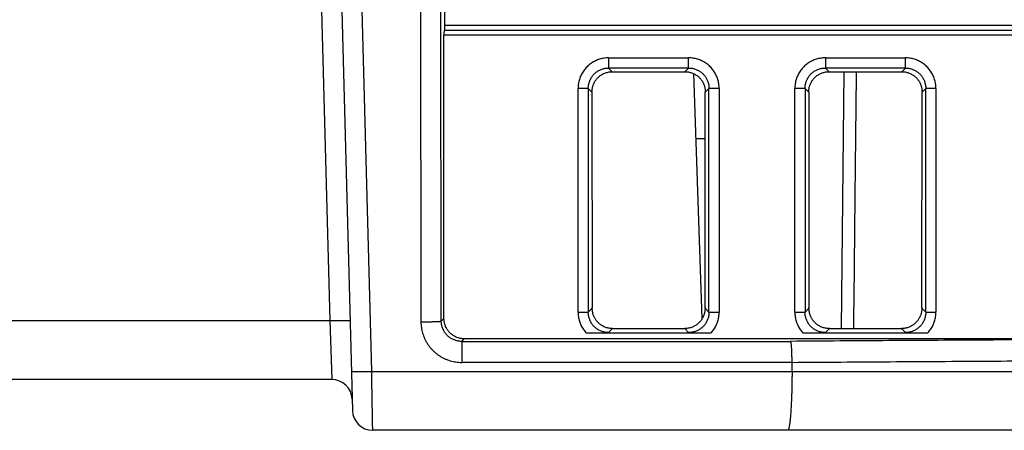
# Model space of a CAD drawing. Header units: inches. Extents: x 0 to 34, y 0 to 22.
# Tile 4 of 93: x 15.7 to 16.7, y 3.5 to 3.9. Entities that reach past the tile are written whole.
import ezdxf

# ---------------------------------------------------------------- set-up
doc = ezdxf.new("R2010")
doc.units = ezdxf.units.IN
doc.header["$LTSCALE"] = 1.87
doc.header["$MEASUREMENT"] = 0
doc.layers.get('0').update_dxf_attribs({"linetype": 'CONTINUOUS'})

msp = doc.modelspace()

# ---------------------------------------------------------------- linework, layer by layer
at = {"color": 7, "linetype": 'CONTINUOUS'}
for p, q in [((15.97284, 4.46389), (15.99567, 3.5918)), ((15.99283, 4.46389), (16.01798, 3.50337)), ((16.03696, 3.5418), (16.01281, 4.46389)), ((16.08378, 4.46389), (16.08538, 3.59054)), ((16.10535, 3.59125), (16.10375, 4.46389)), ((16.10849, 4.22889), (16.10849, 3.88224)), ((16.10849, 3.88224), (18.51252, 3.88224)), ((16.10796, 3.59387), (16.10796, 3.87224)), ((18.51304, 3.87224), (16.10796, 3.87224)), ((16.10823, 3.87724), (18.51278, 3.87724)), ((16.26979, 3.85004), (16.34842, 3.85004)), ((16.26979, 3.85004), (16.26979, 3.84005)), ((16.34843, 3.84005), (16.34843, 3.85004)), ((16.48279, 3.85004), (16.56142, 3.85004)), ((16.48279, 3.85004), (16.48279, 3.84005)), ((16.56143, 3.84005), (16.56143, 3.85004)), ((16.27339, 3.83645), (16.26979, 3.84005)), ((16.34843, 3.84005), (16.26979, 3.84005)), ((16.27339, 3.83645), (16.34483, 3.83645)), ((16.34843, 3.84005), (16.34483, 3.83645)), ((16.36177, 3.59377), (16.35336, 3.83452)), ((16.56143, 3.84005), (16.48279, 3.84005)), ((16.48639, 3.83645), (16.48279, 3.84005)), ((16.48639, 3.83645), (16.55783, 3.83645)), ((16.50081, 3.83645), (16.49825, 3.58389)), ((16.56143, 3.84005), (16.55783, 3.83645)), ((16.23981, 3.59998), (16.23981, 3.82006)), ((16.2498, 3.82006), (16.23981, 3.82006)), ((16.2498, 3.82006), (16.25342, 3.81644)), ((16.2498, 3.82006), (16.2498, 3.59998)), ((16.25342, 3.81644), (16.25368, 3.60386)), ((16.36454, 3.60386), (16.36479, 3.81644)), ((16.36479, 3.81644), (16.36841, 3.82006)), ((16.37841, 3.82006), (16.36841, 3.82006)), ((16.36841, 3.59998), (16.36841, 3.82006)), ((16.37841, 3.82006), (16.37841, 3.59998)), ((16.4628, 3.82006), (16.45281, 3.82006)), ((16.45281, 3.59998), (16.45281, 3.82006)), ((16.4628, 3.82006), (16.46642, 3.81644)), ((16.4628, 3.82006), (16.4628, 3.59998)), ((16.46642, 3.81644), (16.46668, 3.60386)), ((16.57754, 3.60386), (16.57779, 3.81644)), ((16.57779, 3.81644), (16.58141, 3.82006)), ((16.59141, 3.82006), (16.58141, 3.82006)), ((16.58141, 3.59998), (16.58141, 3.82006)), ((16.59141, 3.82006), (16.59141, 3.59998)), ((16.36474, 3.77039), (16.3556, 3.77039)), ((16.23981, 3.59998), (16.2498, 3.59998)), ((16.25368, 3.60386), (16.2498, 3.59998)), ((16.36841, 3.59998), (16.36454, 3.60386)), ((16.36841, 3.59998), (16.37841, 3.59998)), ((16.45281, 3.59998), (16.4628, 3.59998)), ((16.46668, 3.60386), (16.4628, 3.59998)), ((16.58141, 3.59998), (16.57754, 3.60386)), ((16.58141, 3.59998), (16.59141, 3.59998)), ((15.35852, 3.5918), (15.99567, 3.5918)), ((15.99567, 3.5918), (15.9977, 3.53389)), ((16.10796, 3.59387), (16.10535, 3.59125)), ((16.26979, 3.57999), (16.27369, 3.58389)), ((16.27369, 3.58389), (16.34452, 3.58389)), ((16.34452, 3.58389), (16.34843, 3.57999)), ((16.48279, 3.57999), (16.48669, 3.58389)), ((16.48669, 3.58389), (16.55752, 3.58389)), ((16.55752, 3.58389), (16.56143, 3.57999)), ((16.1254, 3.57135), (16.12794, 3.57389)), ((16.1254, 3.57135), (16.44858, 3.57135)), ((16.93326, 3.57389), (16.12794, 3.57389)), ((16.24774, 3.57965), (16.37047, 3.57965)), ((16.46074, 3.57965), (16.58347, 3.57965)), ((16.03696, 3.5418), (18.61252, 3.5418)), ((16.45003, 3.55068), (16.12543, 3.55068)), ((15.9977, 3.53389), (15.35852, 3.53389)), ((18.61252, 3.48389), (16.03797, 3.48389))]:
    msp.add_line(p, q, dxfattribs=at)
for centre, start, end in [((15.9977, 3.51389), 1.5, 90.00001), ((16.03797, 3.50389), 181.5, 270)]:
    msp.add_arc(centre, 0.02, start, end, dxfattribs=at)
for points, knots in [([(16.10849, 3.88224), (16.10849, 3.8813), (16.10855, 3.87962), (16.10831, 3.87836), (16.10839, 3.87724), (16.10823, 3.87724)], [0, 0, 0, 0, 0.562133, 0.904489, 1, 1, 1, 1]), ([(16.10823, 3.87724), (16.10803, 3.87724), (16.10816, 3.87598), (16.1079, 3.87473), (16.10796, 3.8731), (16.10796, 3.87224)], [0, 0, 0, 0, 0.118591, 0.486726, 1, 1, 1, 1]), ([(16.26979, 3.85004), (16.26905, 3.85004), (16.26757, 3.84999), (16.26535, 3.84974), (16.26314, 3.84932), (16.26097, 3.84874), (16.25885, 3.848), (16.25679, 3.84711), (16.2548, 3.84606), (16.2529, 3.84486), (16.25109, 3.84353), (16.24938, 3.84206), (16.24779, 3.84047), (16.24632, 3.83877), (16.24499, 3.83696), (16.24379, 3.83506), (16.24275, 3.83307), (16.24185, 3.83101), (16.24111, 3.82888), (16.24053, 3.82671), (16.24011, 3.8245), (16.23986, 3.82228), (16.23981, 3.8208), (16.23981, 3.82006)], [0, 0, 0, 0, 0.047098, 0.094501, 0.142132, 0.189887, 0.23766, 0.285359, 0.332993, 0.380632, 0.428326, 0.47606, 0.523809, 0.571544, 0.619236, 0.666869, 0.7145, 0.762205, 0.81, 0.857783, 0.905447, 0.95288, 1, 1, 1, 1]), ([(16.37841, 3.82006), (16.37841, 3.8208), (16.37835, 3.82228), (16.37811, 3.8245), (16.37769, 3.82671), (16.37711, 3.82888), (16.37637, 3.83101), (16.37547, 3.83307), (16.37442, 3.83506), (16.37323, 3.83696), (16.37189, 3.83877), (16.37043, 3.84047), (16.36883, 3.84206), (16.36713, 3.84353), (16.36532, 3.84486), (16.36342, 3.84606), (16.36143, 3.84711), (16.35937, 3.848), (16.35724, 3.84874), (16.35507, 3.84932), (16.35287, 3.84974), (16.35065, 3.84999), (16.34916, 3.85004), (16.34842, 3.85004)], [0, 0, 0, 0, 0.047123, 0.09456, 0.142228, 0.190015, 0.237813, 0.285521, 0.333154, 0.380789, 0.428482, 0.476219, 0.52397, 0.571707, 0.619403, 0.667045, 0.714682, 0.76238, 0.810148, 0.857894, 0.905514, 0.952908, 1, 1, 1, 1]), ([(16.48279, 3.85004), (16.48205, 3.85004), (16.48057, 3.84999), (16.47835, 3.84974), (16.47614, 3.84932), (16.47397, 3.84874), (16.47185, 3.848), (16.46979, 3.84711), (16.4678, 3.84606), (16.4659, 3.84486), (16.46409, 3.84353), (16.46238, 3.84206), (16.46079, 3.84047), (16.45932, 3.83877), (16.45799, 3.83696), (16.45679, 3.83506), (16.45575, 3.83307), (16.45485, 3.83101), (16.45411, 3.82888), (16.45353, 3.82671), (16.45311, 3.8245), (16.45286, 3.82228), (16.45281, 3.8208), (16.45281, 3.82006)], [0, 0, 0, 0, 0.047098, 0.094501, 0.142132, 0.189887, 0.23766, 0.285359, 0.332993, 0.380632, 0.428326, 0.47606, 0.523809, 0.571544, 0.619236, 0.666869, 0.7145, 0.762205, 0.81, 0.857783, 0.905447, 0.95288, 1, 1, 1, 1]), ([(16.59141, 3.82006), (16.59141, 3.8208), (16.59135, 3.82228), (16.59111, 3.8245), (16.59069, 3.82671), (16.59011, 3.82888), (16.58937, 3.83101), (16.58847, 3.83307), (16.58742, 3.83506), (16.58623, 3.83696), (16.58489, 3.83877), (16.58343, 3.84047), (16.58183, 3.84206), (16.58013, 3.84353), (16.57832, 3.84486), (16.57642, 3.84606), (16.57443, 3.84711), (16.57237, 3.848), (16.57024, 3.84874), (16.56807, 3.84932), (16.56587, 3.84974), (16.56365, 3.84999), (16.56216, 3.85004), (16.56142, 3.85004)], [0, 0, 0, 0, 0.047123, 0.09456, 0.142228, 0.190015, 0.237813, 0.285521, 0.333154, 0.380789, 0.428482, 0.476219, 0.52397, 0.571707, 0.619403, 0.667045, 0.714682, 0.76238, 0.810148, 0.857894, 0.905514, 0.952908, 1, 1, 1, 1]), ([(16.2498, 3.82006), (16.2498, 3.82061), (16.24985, 3.82171), (16.25005, 3.82336), (16.25039, 3.82498), (16.25086, 3.82657), (16.25146, 3.82811), (16.25219, 3.82959), (16.25303, 3.83101), (16.25399, 3.83236), (16.25506, 3.83362), (16.25623, 3.83479), (16.25749, 3.83586), (16.25884, 3.83682), (16.26026, 3.83766), (16.26174, 3.83839), (16.26328, 3.83899), (16.26487, 3.83946), (16.26649, 3.8398), (16.26813, 3.84), (16.26924, 3.84005), (16.26979, 3.84005)], [0, 0, 0, 0, 0.052725, 0.105429, 0.158109, 0.210764, 0.26339, 0.31599, 0.368571, 0.421145, 0.47372, 0.526304, 0.578898, 0.631492, 0.684081, 0.736675, 0.789284, 0.841915, 0.894575, 0.947268, 1, 1, 1, 1]), ([(16.25352, 3.81707), (16.25352, 3.81738), (16.25343, 3.81808), (16.2536, 3.81915), (16.25377, 3.82024), (16.254, 3.82129), (16.25429, 3.82232), (16.25462, 3.82333), (16.25501, 3.82431), (16.25546, 3.8253), (16.25599, 3.82631), (16.25665, 3.82739), (16.25745, 3.82854), (16.25843, 3.82974), (16.25956, 3.83092), (16.26082, 3.83203), (16.26219, 3.83305), (16.26364, 3.83394), (16.26515, 3.8347), (16.26672, 3.83533), (16.26835, 3.83583), (16.27001, 3.83619), (16.27169, 3.8364), (16.27282, 3.83645), (16.27339, 3.83645)], [0, 0, 0, 0, 0.030606, 0.068588, 0.104239, 0.138755, 0.173333, 0.207967, 0.242335, 0.276825, 0.313282, 0.353678, 0.399679, 0.450504, 0.504113, 0.559092, 0.614478, 0.669633, 0.724634, 0.77959, 0.834699, 0.889778, 0.944922, 1, 1, 1, 1]), ([(16.34483, 3.83645), (16.34539, 3.83645), (16.34652, 3.8364), (16.3482, 3.83619), (16.34985, 3.83583), (16.35146, 3.83534), (16.35303, 3.83472), (16.35454, 3.83396), (16.35598, 3.83308), (16.35734, 3.83207), (16.35861, 3.83097), (16.35974, 3.82979), (16.36072, 3.8286), (16.36153, 3.82744), (16.36219, 3.82636), (16.36273, 3.82535), (16.36318, 3.82436), (16.36358, 3.82336), (16.36392, 3.82235), (16.36421, 3.82131), (16.36445, 3.82025), (16.36461, 3.81915), (16.36478, 3.81809), (16.3647, 3.81738), (16.3647, 3.81707)], [0, 0, 0, 0, 0.054843, 0.109743, 0.164576, 0.219441, 0.274164, 0.328938, 0.383838, 0.438934, 0.493663, 0.547178, 0.598032, 0.644121, 0.684685, 0.721386, 0.756169, 0.790837, 0.825758, 0.860629, 0.895424, 0.931315, 0.969435, 1, 1, 1, 1]), ([(16.34843, 3.84005), (16.34898, 3.84005), (16.35008, 3.84), (16.35173, 3.8398), (16.35335, 3.83946), (16.35493, 3.83899), (16.35647, 3.83839), (16.35796, 3.83766), (16.35938, 3.83681), (16.36072, 3.83585), (16.36199, 3.83479), (16.36315, 3.83362), (16.36422, 3.83236), (16.36518, 3.83101), (16.36603, 3.82959), (16.36675, 3.82811), (16.36735, 3.82657), (16.36783, 3.82498), (16.36817, 3.82336), (16.36837, 3.82171), (16.36841, 3.82061), (16.36841, 3.82006)], [0, 0, 0, 0, 0.05272, 0.105407, 0.158066, 0.210703, 0.263324, 0.315934, 0.368539, 0.421141, 0.473735, 0.526311, 0.578871, 0.631429, 0.683998, 0.73659, 0.789219, 0.841881, 0.89457, 0.947279, 1, 1, 1, 1]), ([(16.4628, 3.82006), (16.4628, 3.82061), (16.46285, 3.82171), (16.46305, 3.82336), (16.46339, 3.82498), (16.46386, 3.82657), (16.46446, 3.82811), (16.46519, 3.82959), (16.46603, 3.83101), (16.46699, 3.83236), (16.46806, 3.83362), (16.46923, 3.83479), (16.47049, 3.83586), (16.47184, 3.83682), (16.47326, 3.83766), (16.47474, 3.83839), (16.47628, 3.83899), (16.47787, 3.83946), (16.47949, 3.8398), (16.48113, 3.84), (16.48224, 3.84005), (16.48279, 3.84005)], [0, 0, 0, 0, 0.052725, 0.105429, 0.158109, 0.210764, 0.26339, 0.31599, 0.368571, 0.421145, 0.47372, 0.526304, 0.578898, 0.631492, 0.684081, 0.736675, 0.789284, 0.841915, 0.894575, 0.947268, 1, 1, 1, 1]), ([(16.46652, 3.81707), (16.46652, 3.81738), (16.46643, 3.81808), (16.4666, 3.81915), (16.46677, 3.82024), (16.467, 3.82129), (16.46729, 3.82232), (16.46762, 3.82333), (16.46801, 3.82431), (16.46846, 3.8253), (16.46899, 3.82631), (16.46965, 3.82739), (16.47045, 3.82854), (16.47143, 3.82974), (16.47256, 3.83092), (16.47382, 3.83203), (16.47519, 3.83305), (16.47664, 3.83394), (16.47815, 3.8347), (16.47972, 3.83533), (16.48135, 3.83583), (16.48301, 3.83619), (16.48469, 3.8364), (16.48582, 3.83645), (16.48639, 3.83645)], [0, 0, 0, 0, 0.030606, 0.068588, 0.104239, 0.138755, 0.173333, 0.207967, 0.242335, 0.276825, 0.313282, 0.353678, 0.399679, 0.450504, 0.504113, 0.559092, 0.614478, 0.669633, 0.724634, 0.77959, 0.834699, 0.889778, 0.944922, 1, 1, 1, 1]), ([(16.51071, 3.58389), (16.51118, 3.62837), (16.51207, 3.71255), (16.51297, 3.79674), (16.51339, 3.83645)], [0, 0, 0, 0, 0.528274, 1, 1, 1, 1]), ([(16.55783, 3.83645), (16.55839, 3.83645), (16.55952, 3.8364), (16.5612, 3.83619), (16.56285, 3.83583), (16.56446, 3.83534), (16.56603, 3.83472), (16.56754, 3.83396), (16.56898, 3.83308), (16.57034, 3.83207), (16.57161, 3.83097), (16.57274, 3.82979), (16.57372, 3.8286), (16.57453, 3.82744), (16.57519, 3.82636), (16.57573, 3.82535), (16.57618, 3.82436), (16.57658, 3.82336), (16.57692, 3.82235), (16.57721, 3.82131), (16.57745, 3.82025), (16.57761, 3.81915), (16.57778, 3.81809), (16.5777, 3.81738), (16.5777, 3.81707)], [0, 0, 0, 0, 0.054843, 0.109743, 0.164576, 0.219441, 0.274164, 0.328938, 0.383838, 0.438934, 0.493663, 0.547178, 0.598032, 0.644121, 0.684685, 0.721386, 0.756169, 0.790837, 0.825758, 0.860629, 0.895424, 0.931315, 0.969435, 1, 1, 1, 1]), ([(16.56143, 3.84005), (16.56198, 3.84005), (16.56308, 3.84), (16.56473, 3.8398), (16.56635, 3.83946), (16.56793, 3.83899), (16.56947, 3.83839), (16.57096, 3.83766), (16.57238, 3.83681), (16.57372, 3.83585), (16.57499, 3.83479), (16.57615, 3.83362), (16.57722, 3.83236), (16.57818, 3.83101), (16.57903, 3.82959), (16.57975, 3.82811), (16.58035, 3.82657), (16.58083, 3.82498), (16.58117, 3.82336), (16.58137, 3.82171), (16.58141, 3.82061), (16.58141, 3.82006)], [0, 0, 0, 0, 0.05272, 0.105407, 0.158066, 0.210703, 0.263324, 0.315934, 0.368539, 0.421141, 0.473735, 0.526311, 0.578871, 0.631429, 0.683998, 0.73659, 0.789219, 0.841881, 0.89457, 0.947279, 1, 1, 1, 1]), ([(16.23981, 3.59998), (16.23981, 3.59925), (16.23986, 3.59778), (16.2401, 3.59558), (16.24051, 3.59338), (16.24109, 3.5912), (16.24184, 3.58906), (16.24274, 3.58698), (16.24379, 3.58499), (16.24498, 3.58309), (16.2463, 3.5813), (16.24725, 3.58019), (16.24774, 3.57965)], [0, 0, 0, 0, 0.097909, 0.197176, 0.297506, 0.398556, 0.499971, 0.60139, 0.702451, 0.802799, 0.90209, 1, 1, 1, 1]), ([(16.26979, 3.57999), (16.26924, 3.57999), (16.26813, 3.58003), (16.26649, 3.58024), (16.26487, 3.58058), (16.26328, 3.58105), (16.26174, 3.58165), (16.26026, 3.58238), (16.25884, 3.58322), (16.25749, 3.58418), (16.25623, 3.58525), (16.25506, 3.58642), (16.25399, 3.58768), (16.25303, 3.58903), (16.25219, 3.59045), (16.25146, 3.59193), (16.25086, 3.59347), (16.25039, 3.59506), (16.25005, 3.59668), (16.24985, 3.59832), (16.2498, 3.59943), (16.2498, 3.59998)], [0, 0, 0, 0, 0.052724, 0.105428, 0.158109, 0.210764, 0.26339, 0.31599, 0.368571, 0.421145, 0.47372, 0.526304, 0.578898, 0.631492, 0.684081, 0.736675, 0.789284, 0.841915, 0.894575, 0.947268, 1, 1, 1, 1]), ([(16.27369, 3.58389), (16.27312, 3.58389), (16.27199, 3.58394), (16.27029, 3.58416), (16.26862, 3.58452), (16.26699, 3.58502), (16.2654, 3.58566), (16.26388, 3.58643), (16.26242, 3.58733), (16.26105, 3.58835), (16.25978, 3.58948), (16.25863, 3.59069), (16.25764, 3.59192), (16.25682, 3.59311), (16.25615, 3.59423), (16.25561, 3.5953), (16.25514, 3.59636), (16.25474, 3.59743), (16.2544, 3.59853), (16.25412, 3.59964), (16.25392, 3.60077), (16.25376, 3.60191), (16.25373, 3.60315), (16.25355, 3.604), (16.25355, 3.60448)], [0, 0, 0, 0, 0.053304, 0.106659, 0.159958, 0.21331, 0.266558, 0.319856, 0.373182, 0.426595, 0.479817, 0.5323, 0.582388, 0.627681, 0.667771, 0.704574, 0.740168, 0.775999, 0.811823, 0.847589, 0.883596, 0.919429, 0.954981, 1, 1, 1, 1]), ([(16.36466, 3.60448), (16.36466, 3.604), (16.36449, 3.60315), (16.36446, 3.60191), (16.3643, 3.60077), (16.36409, 3.59964), (16.36381, 3.59853), (16.36348, 3.59743), (16.36308, 3.59636), (16.36261, 3.5953), (16.36206, 3.59423), (16.3614, 3.59311), (16.36058, 3.59192), (16.35959, 3.59069), (16.35844, 3.58948), (16.35716, 3.58835), (16.35579, 3.58733), (16.35434, 3.58643), (16.35281, 3.58566), (16.35123, 3.58502), (16.3496, 3.58452), (16.34793, 3.58416), (16.34623, 3.58394), (16.34509, 3.58389), (16.34452, 3.58389)], [0, 0, 0, 0, 0.045019, 0.080571, 0.116404, 0.152411, 0.188177, 0.224001, 0.259832, 0.295426, 0.332229, 0.372319, 0.417612, 0.4677, 0.520183, 0.573405, 0.626818, 0.680144, 0.733442, 0.78669, 0.840042, 0.893341, 0.946696, 1, 1, 1, 1]), ([(16.36841, 3.59998), (16.36841, 3.59943), (16.36837, 3.59832), (16.36817, 3.59668), (16.36783, 3.59506), (16.36735, 3.59347), (16.36675, 3.59193), (16.36603, 3.59044), (16.36518, 3.58902), (16.36422, 3.58768), (16.36315, 3.58642), (16.36199, 3.58525), (16.36072, 3.58418), (16.35938, 3.58322), (16.35796, 3.58237), (16.35647, 3.58165), (16.35493, 3.58105), (16.35335, 3.58058), (16.35173, 3.58024), (16.35008, 3.58003), (16.34898, 3.57999), (16.34843, 3.57999)], [0, 0, 0, 0, 0.052725, 0.105429, 0.158109, 0.210764, 0.26339, 0.31599, 0.368572, 0.421145, 0.47372, 0.526304, 0.578898, 0.631492, 0.684082, 0.736675, 0.789284, 0.841915, 0.894575, 0.947268, 1, 1, 1, 1]), ([(16.37047, 3.57965), (16.37097, 3.58019), (16.37192, 3.5813), (16.37324, 3.58309), (16.37443, 3.58499), (16.37548, 3.58698), (16.37638, 3.58906), (16.37712, 3.5912), (16.3777, 3.59338), (16.37811, 3.59558), (16.37835, 3.59778), (16.37841, 3.59925), (16.37841, 3.59998)], [0, 0, 0, 0, 0.097925, 0.197233, 0.297597, 0.398672, 0.5001, 0.60152, 0.702566, 0.802882, 0.902123, 1, 1, 1, 1]), ([(16.45281, 3.59998), (16.45281, 3.59925), (16.45286, 3.59778), (16.4531, 3.59558), (16.45351, 3.59338), (16.45409, 3.5912), (16.45484, 3.58906), (16.45574, 3.58698), (16.45679, 3.58499), (16.45798, 3.58309), (16.4593, 3.5813), (16.46025, 3.58019), (16.46074, 3.57965)], [0, 0, 0, 0, 0.097909, 0.197176, 0.297506, 0.398556, 0.499971, 0.60139, 0.702451, 0.802799, 0.90209, 1, 1, 1, 1]), ([(16.48279, 3.57999), (16.48224, 3.57999), (16.48113, 3.58003), (16.47949, 3.58024), (16.47787, 3.58058), (16.47628, 3.58105), (16.47474, 3.58165), (16.47326, 3.58238), (16.47184, 3.58322), (16.47049, 3.58418), (16.46923, 3.58525), (16.46806, 3.58642), (16.46699, 3.58768), (16.46603, 3.58903), (16.46519, 3.59045), (16.46446, 3.59193), (16.46386, 3.59347), (16.46339, 3.59506), (16.46305, 3.59668), (16.46285, 3.59832), (16.4628, 3.59943), (16.4628, 3.59998)], [0, 0, 0, 0, 0.052724, 0.105428, 0.158109, 0.210764, 0.26339, 0.31599, 0.368571, 0.421145, 0.47372, 0.526304, 0.578898, 0.631492, 0.684081, 0.736675, 0.789284, 0.841915, 0.894575, 0.947268, 1, 1, 1, 1]), ([(16.48669, 3.58389), (16.48612, 3.58389), (16.48499, 3.58394), (16.48329, 3.58416), (16.48162, 3.58452), (16.47999, 3.58502), (16.4784, 3.58566), (16.47688, 3.58643), (16.47542, 3.58733), (16.47405, 3.58835), (16.47278, 3.58948), (16.47163, 3.59069), (16.47064, 3.59192), (16.46982, 3.59311), (16.46915, 3.59423), (16.46861, 3.5953), (16.46814, 3.59636), (16.46774, 3.59743), (16.4674, 3.59853), (16.46712, 3.59964), (16.46692, 3.60077), (16.46676, 3.60191), (16.46673, 3.60315), (16.46655, 3.604), (16.46655, 3.60448)], [0, 0, 0, 0, 0.053304, 0.106659, 0.159958, 0.21331, 0.266558, 0.319856, 0.373182, 0.426595, 0.479817, 0.5323, 0.582388, 0.627681, 0.667771, 0.704574, 0.740168, 0.775999, 0.811823, 0.847589, 0.883596, 0.919429, 0.954981, 1, 1, 1, 1]), ([(16.57766, 3.60448), (16.57766, 3.604), (16.57749, 3.60315), (16.57746, 3.60191), (16.5773, 3.60077), (16.57709, 3.59964), (16.57681, 3.59853), (16.57648, 3.59743), (16.57608, 3.59636), (16.57561, 3.5953), (16.57506, 3.59423), (16.5744, 3.59311), (16.57358, 3.59192), (16.57259, 3.59069), (16.57144, 3.58948), (16.57016, 3.58835), (16.56879, 3.58733), (16.56734, 3.58643), (16.56581, 3.58566), (16.56423, 3.58502), (16.5626, 3.58452), (16.56093, 3.58416), (16.55923, 3.58394), (16.55809, 3.58389), (16.55752, 3.58389)], [0, 0, 0, 0, 0.045018, 0.08057, 0.116404, 0.152411, 0.188176, 0.224, 0.259832, 0.295425, 0.332229, 0.372319, 0.417612, 0.4677, 0.520183, 0.573404, 0.626818, 0.680144, 0.733442, 0.78669, 0.840042, 0.89334, 0.946696, 1, 1, 1, 1]), ([(16.58141, 3.59998), (16.58141, 3.59943), (16.58137, 3.59832), (16.58117, 3.59668), (16.58083, 3.59506), (16.58035, 3.59347), (16.57975, 3.59193), (16.57903, 3.59044), (16.57818, 3.58902), (16.57722, 3.58768), (16.57615, 3.58642), (16.57499, 3.58525), (16.57372, 3.58418), (16.57238, 3.58322), (16.57096, 3.58237), (16.56947, 3.58165), (16.56793, 3.58105), (16.56635, 3.58058), (16.56473, 3.58024), (16.56308, 3.58003), (16.56198, 3.57999), (16.56143, 3.57999)], [0, 0, 0, 0, 0.052725, 0.105429, 0.158109, 0.210764, 0.26339, 0.31599, 0.368572, 0.421145, 0.47372, 0.526304, 0.578898, 0.631492, 0.684082, 0.736675, 0.789284, 0.841915, 0.894575, 0.947268, 1, 1, 1, 1]), ([(16.58347, 3.57965), (16.58397, 3.58019), (16.58492, 3.5813), (16.58624, 3.58309), (16.58743, 3.58499), (16.58848, 3.58698), (16.58938, 3.58906), (16.59012, 3.5912), (16.5907, 3.59338), (16.59111, 3.59558), (16.59135, 3.59778), (16.59141, 3.59925), (16.59141, 3.59998)], [0, 0, 0, 0, 0.097925, 0.197233, 0.297597, 0.398672, 0.5001, 0.60152, 0.702566, 0.802882, 0.902123, 1, 1, 1, 1]), ([(15.99567, 3.5918), (15.99622, 3.59181), (15.99732, 3.59184), (15.99896, 3.59188), (16.00057, 3.59191), (16.00215, 3.59193), (16.00368, 3.59195), (16.00516, 3.59196), (16.00658, 3.59197), (16.00792, 3.59197), (16.00918, 3.59197), (16.01034, 3.59196), (16.01141, 3.59194), (16.01237, 3.59192), (16.01321, 3.5919), (16.01394, 3.59186), (16.01454, 3.59183), (16.015, 3.59179), (16.01536, 3.59174), (16.01554, 3.5917), (16.01567, 3.59165), (16.01567, 3.59162)], [0, 0, 0, 0, 0.082393, 0.164237, 0.244952, 0.323986, 0.400808, 0.474901, 0.545753, 0.612879, 0.675822, 0.734159, 0.787492, 0.835459, 0.877733, 0.914033, 0.944119, 0.967802, 0.984954, 0.995542, 1, 1, 1, 1]), ([(16.08538, 3.59055), (16.08594, 3.59056), (16.08706, 3.59056), (16.08873, 3.59057), (16.09037, 3.59058), (16.09198, 3.5906), (16.09355, 3.59063), (16.09505, 3.59066), (16.09649, 3.59069), (16.09784, 3.59073), (16.09911, 3.59077), (16.10028, 3.59081), (16.10135, 3.59086), (16.1023, 3.59091), (16.10313, 3.59096), (16.10384, 3.59102), (16.10441, 3.59107), (16.10485, 3.59112), (16.10515, 3.59118), (16.1053, 3.59122), (16.10535, 3.59125)], [0, 0, 0, 0, 0.084188, 0.167837, 0.250286, 0.33095, 0.409272, 0.484697, 0.55668, 0.624707, 0.688298, 0.747004, 0.80041, 0.848136, 0.889846, 0.925249, 0.954106, 0.976234, 0.991518, 1, 1, 1, 1]), ([(16.08538, 3.59054), (16.08538, 3.5896), (16.08545, 3.58772), (16.08576, 3.5849), (16.08627, 3.58209), (16.08698, 3.57932), (16.08789, 3.57661), (16.08898, 3.57398), (16.09026, 3.57143), (16.09172, 3.56898), (16.09335, 3.56664), (16.09515, 3.56441), (16.0971, 3.56233), (16.09919, 3.56039), (16.10141, 3.55861), (16.10376, 3.55698), (16.10623, 3.55552), (16.10879, 3.55425), (16.11143, 3.55316), (16.11414, 3.55226), (16.1169, 3.55156), (16.1197, 3.55105), (16.12255, 3.55075), (16.12447, 3.55068), (16.12543, 3.55068)], [0, 0, 0, 0, 0.044793, 0.090118, 0.135678, 0.181284, 0.226755, 0.272086, 0.317409, 0.362815, 0.408333, 0.453933, 0.499457, 0.544797, 0.59012, 0.635625, 0.681258, 0.726858, 0.772357, 0.817765, 0.863126, 0.908521, 0.954033, 1, 1, 1, 1]), ([(16.1254, 3.57135), (16.12484, 3.57135), (16.12373, 3.57139), (16.12208, 3.5716), (16.12046, 3.57193), (16.11886, 3.5724), (16.11732, 3.573), (16.11583, 3.57372), (16.1144, 3.57456), (16.11305, 3.57552), (16.11179, 3.57659), (16.11062, 3.57775), (16.10955, 3.57901), (16.10859, 3.58035), (16.10774, 3.58177), (16.10701, 3.58325), (16.10641, 3.58478), (16.10594, 3.58636), (16.1056, 3.58797), (16.1054, 3.58961), (16.10535, 3.5907), (16.10535, 3.59125)], [0, 0, 0, 0, 0.052993, 0.105916, 0.158785, 0.211611, 0.264406, 0.317165, 0.369866, 0.422498, 0.475093, 0.527694, 0.5803, 0.632861, 0.685346, 0.737792, 0.790245, 0.842713, 0.895176, 0.947613, 1, 1, 1, 1]), ([(16.12794, 3.57389), (16.12739, 3.57389), (16.12628, 3.57394), (16.12464, 3.57414), (16.12302, 3.57448), (16.12144, 3.57495), (16.1199, 3.57555), (16.11841, 3.57628), (16.11699, 3.57713), (16.11565, 3.57808), (16.11439, 3.57915), (16.11322, 3.58032), (16.11216, 3.58158), (16.1112, 3.58292), (16.11035, 3.58434), (16.10963, 3.58583), (16.10903, 3.58737), (16.10855, 3.58895), (16.10821, 3.59057), (16.10801, 3.59221), (16.10796, 3.59331), (16.10796, 3.59387)], [0, 0, 0, 0, 0.052714, 0.105436, 0.158068, 0.21075, 0.263346, 0.315966, 0.368566, 0.421125, 0.473732, 0.526268, 0.578875, 0.631434, 0.684034, 0.736654, 0.78925, 0.841932, 0.894564, 0.947286, 1, 1, 1, 1]), ([(16.24774, 3.57965), (16.24831, 3.57965), (16.24945, 3.57965), (16.25118, 3.57966), (16.25296, 3.57968), (16.25478, 3.57969), (16.25667, 3.57972), (16.25858, 3.57975), (16.2605, 3.57978), (16.26238, 3.57982), (16.26424, 3.57986), (16.26608, 3.5799), (16.26793, 3.57994), (16.26916, 3.57997), (16.26979, 3.57999)], [0, 0, 0, 0, 0.077142, 0.155371, 0.235394, 0.318163, 0.40413, 0.491799, 0.578835, 0.664368, 0.748259, 0.831387, 0.914898, 1, 1, 1, 1]), ([(16.34843, 3.57999), (16.34906, 3.57997), (16.35032, 3.57994), (16.3522, 3.5799), (16.35408, 3.57986), (16.35595, 3.57982), (16.35783, 3.57978), (16.35974, 3.57975), (16.36164, 3.57972), (16.36351, 3.57969), (16.36532, 3.57968), (16.36707, 3.57966), (16.36878, 3.57965), (16.36991, 3.57965), (16.37047, 3.57965)], [0, 0, 0, 0, 0.086305, 0.171553, 0.256327, 0.341109, 0.426413, 0.512831, 0.600006, 0.685309, 0.767149, 0.846151, 0.923465, 1, 1, 1, 1]), ([(16.46074, 3.57965), (16.46131, 3.57965), (16.46245, 3.57965), (16.46418, 3.57966), (16.46596, 3.57968), (16.46778, 3.57969), (16.46967, 3.57972), (16.47158, 3.57975), (16.4735, 3.57978), (16.47538, 3.57982), (16.47724, 3.57986), (16.47908, 3.5799), (16.48093, 3.57994), (16.48216, 3.57997), (16.48279, 3.57999)], [0, 0, 0, 0, 0.077142, 0.155371, 0.235394, 0.318163, 0.40413, 0.491799, 0.578835, 0.664368, 0.748259, 0.831387, 0.914898, 1, 1, 1, 1]), ([(16.56143, 3.57999), (16.56206, 3.57997), (16.56332, 3.57994), (16.5652, 3.5799), (16.56708, 3.57986), (16.56895, 3.57982), (16.57083, 3.57978), (16.57274, 3.57975), (16.57464, 3.57972), (16.57651, 3.57969), (16.57832, 3.57968), (16.58007, 3.57966), (16.58178, 3.57965), (16.58291, 3.57965), (16.58347, 3.57965)], [0, 0, 0, 0, 0.086305, 0.171553, 0.256327, 0.341109, 0.426413, 0.512831, 0.600006, 0.685309, 0.767149, 0.846151, 0.923465, 1, 1, 1, 1]), ([(16.1254, 3.57135), (16.1254, 3.5713), (16.1254, 3.57116), (16.1254, 3.57087), (16.1254, 3.57046), (16.1254, 3.56992), (16.1254, 3.56925), (16.1254, 3.56847), (16.1254, 3.56757), (16.1254, 3.56656), (16.1254, 3.56545), (16.1254, 3.56425), (16.1254, 3.56296), (16.1254, 3.5616), (16.1254, 3.56016), (16.1254, 3.55867), (16.1254, 3.55713), (16.1254, 3.55555), (16.12539, 3.55394), (16.12543, 3.55232), (16.12532, 3.55122), (16.1254, 3.55068)], [0, 0, 0, 0, 0.007361, 0.021128, 0.041211, 0.067473, 0.099739, 0.137794, 0.181384, 0.230216, 0.283964, 0.342267, 0.404739, 0.47096, 0.540488, 0.612864, 0.687602, 0.764206, 0.842159, 0.920921, 1, 1, 1, 1]), ([(16.93326, 3.57389), (16.90085, 3.5738), (16.83607, 3.57357), (16.73897, 3.57315), (16.64201, 3.57264), (16.54523, 3.57205), (16.48077, 3.57159), (16.44858, 3.57135)], [0, 0, 0, 0, 0.200599, 0.400956, 0.601014, 0.800715, 1, 1, 1, 1]), ([(16.45004, 3.55068), (16.45004, 3.55123), (16.45004, 3.55231), (16.45002, 3.55393), (16.45, 3.55554), (16.44996, 3.55712), (16.44992, 3.55866), (16.44987, 3.56016), (16.44981, 3.56159), (16.44974, 3.56296), (16.44966, 3.56425), (16.44958, 3.56545), (16.44949, 3.56656), (16.4494, 3.56757), (16.4493, 3.56847), (16.4492, 3.56926), (16.44909, 3.56993), (16.44898, 3.57047), (16.44886, 3.57088), (16.44878, 3.5712), (16.44864, 3.57131), (16.44858, 3.57135)], [0, 0, 0, 0, 0.078155, 0.156301, 0.233583, 0.309693, 0.383899, 0.455842, 0.524973, 0.590819, 0.65304, 0.711084, 0.764712, 0.813436, 0.857022, 0.895181, 0.927649, 0.954267, 0.974831, 0.989432, 1, 1, 1, 1]), ([(16.45005, 3.55068), (16.48222, 3.55092), (16.54663, 3.55137), (16.64334, 3.55197), (16.74023, 3.55247), (16.83726, 3.5529), (16.902, 3.55312), (16.93439, 3.55322)], [0, 0, 0, 0, 0.199284, 0.398982, 0.599032, 0.799387, 1, 1, 1, 1]), ([(16.01697, 3.54197), (16.01697, 3.54194), (16.01709, 3.5419), (16.01728, 3.54186), (16.01763, 3.54181), (16.0181, 3.54177), (16.0187, 3.54173), (16.01942, 3.5417), (16.02027, 3.54168), (16.02123, 3.54165), (16.02229, 3.54164), (16.02346, 3.54163), (16.02471, 3.54162), (16.02606, 3.54163), (16.02747, 3.54163), (16.02895, 3.54165), (16.03049, 3.54167), (16.03207, 3.54169), (16.03368, 3.54172), (16.03531, 3.54176), (16.03641, 3.54178), (16.03696, 3.5418)], [0, 0, 0, 0, 0.004456, 0.015042, 0.032189, 0.055871, 0.085956, 0.122254, 0.164525, 0.212486, 0.265813, 0.324147, 0.387091, 0.454216, 0.525063, 0.599152, 0.67598, 0.755024, 0.835743, 0.917588, 1, 1, 1, 1]), ([(16.03797, 3.48389), (16.03797, 3.48393), (16.03797, 3.4841), (16.03796, 3.48447), (16.03795, 3.48508), (16.03794, 3.48593), (16.03792, 3.48702), (16.03789, 3.48834), (16.03787, 3.48989), (16.03784, 3.49166), (16.0378, 3.49364), (16.03776, 3.49583), (16.03772, 3.49822), (16.03768, 3.50079), (16.03763, 3.50354), (16.03758, 3.50646), (16.03752, 3.50953), (16.03747, 3.51274), (16.03741, 3.51607), (16.03735, 3.51952), (16.03729, 3.52307), (16.03722, 3.52671), (16.03716, 3.53042), (16.03709, 3.53418), (16.03703, 3.53798), (16.03698, 3.54052), (16.03696, 3.5418)], [0, 0, 0, 0, 0.002121, 0.008476, 0.019038, 0.033765, 0.052595, 0.075453, 0.102245, 0.132861, 0.167176, 0.205049, 0.246326, 0.290835, 0.338396, 0.388813, 0.441878, 0.497376, 0.555078, 0.614748, 0.676143, 0.73901, 0.803094, 0.868131, 0.933856, 1, 1, 1, 1]), ([(16.45001, 3.5418), (16.45001, 3.54052), (16.45, 3.53798), (16.44996, 3.53419), (16.44991, 3.53043), (16.44984, 3.52673), (16.44975, 3.5231), (16.44965, 3.51955), (16.44953, 3.5161), (16.4494, 3.51277), (16.44925, 3.50956), (16.44909, 3.50649), (16.44891, 3.50357), (16.44872, 3.50082), (16.44852, 3.49824), (16.44831, 3.49585), (16.44809, 3.49366), (16.44786, 3.49167), (16.44762, 3.4899), (16.44737, 3.48834), (16.44712, 3.48702), (16.44686, 3.48592), (16.44661, 3.48506), (16.44634, 3.48444), (16.44609, 3.48403), (16.44585, 3.48389), (16.44575, 3.48389)], [0, 0, 0, 0, 0.065448, 0.130514, 0.19486, 0.258328, 0.320563, 0.381388, 0.440526, 0.497711, 0.552779, 0.60542, 0.655505, 0.702772, 0.747049, 0.788174, 0.825937, 0.860245, 0.890913, 0.917864, 0.94099, 0.960218, 0.975546, 0.986998, 0.994831, 1, 1, 1, 1]), ([(16.45003, 3.5418), (16.45003, 3.54279), (16.45001, 3.54476), (16.45004, 3.54772), (16.45002, 3.54969), (16.45003, 3.55068)], [0, 0, 0, 0, 0.333339, 0.666647, 1, 1, 1, 1])]:
    msp.add_open_spline(points, degree=3, knots=knots, dxfattribs=at)

doc.saveas('drawing.dxf')
